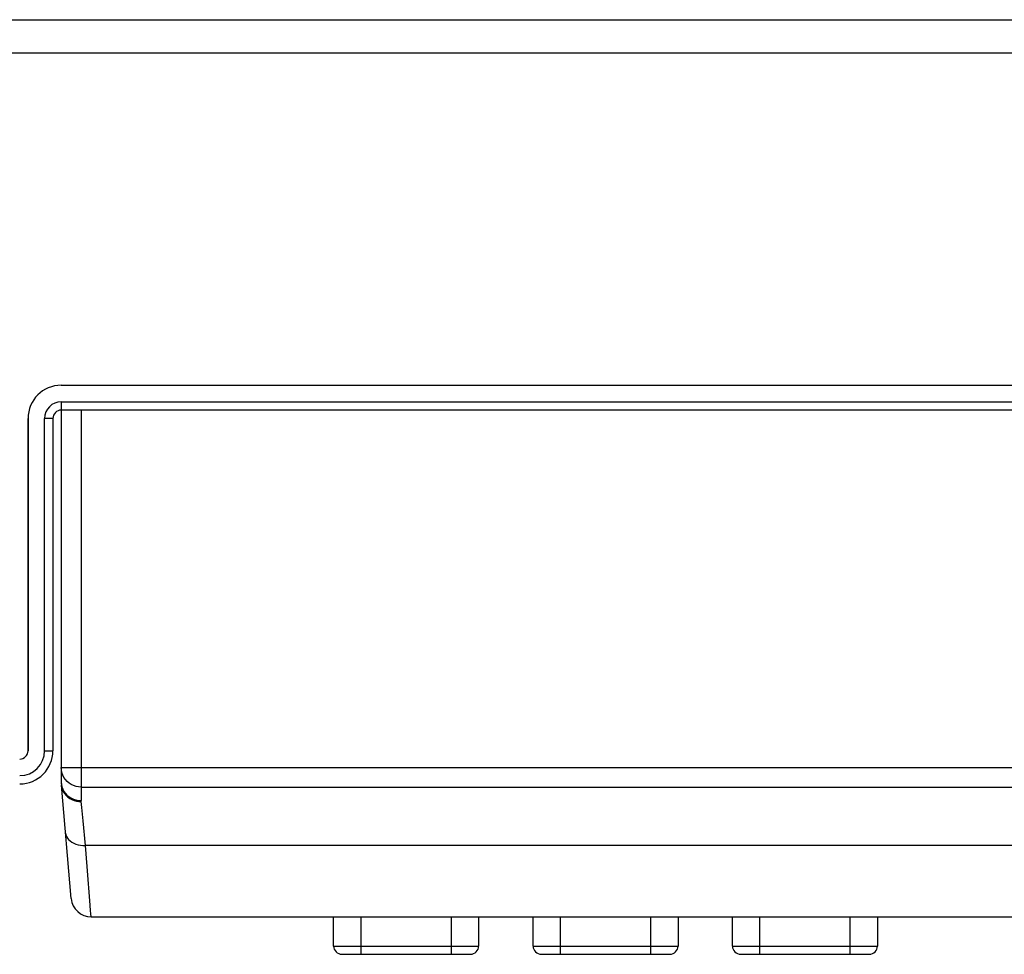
# Model space of a CAD drawing. Header units: millimetres. Extents: x 967 to 2466, y -778 to 1158.
# Tile 6 of 68: x 1834 to 1893, y -772 to -716. Entities that reach past the tile are written whole.
import ezdxf

# ---------------------------------------------------------------- set-up
doc = ezdxf.new("R2010")
doc.units = ezdxf.units.MM
doc.header["$LTSCALE"] = 30.734
doc.layers.get('0').update_dxf_attribs({"linetype": 'CONTINUOUS'})

msp = doc.modelspace()

# ---------------------------------------------------------------- linework, layer by layer
for p, q in [((1490.467, -715.731), (1934.467, -715.731)), ((1475.467, -717.731), (1949.467, -717.731)), ((1836.467, -737.731), (1950.467, -737.731)), ((1836.467, -737.731), (1950.467, -737.731)), ((1836.467, -738.731), (1950.467, -738.731)), ((1836.467, -738.731), (1836.467, -739.231)), ((1836.695, -739.231), (1836.467, -739.231)), ((1836.467, -739.231), (1836.467, -761.621)), ((1952.467, -739.231), (1836.695, -739.231)), ((1837.667, -739.231), (1837.668, -762.726)), ((1834.467, -759.731), (1834.467, -739.731)), ((1834.467, -739.731), (1834.467, -759.731)), ((1835.967, -739.731), (1835.467, -739.731)), ((1835.467, -759.731), (1835.467, -739.731)), ((1835.967, -739.731), (1835.967, -759.731)), ((1835.467, -759.731), (1835.967, -759.731)), ((1836.467, -760.748), (1925.269, -760.748)), ((1837.073, -768.635), (1836.475, -761.796)), ((1837.667, -761.918), (1925.269, -761.918)), ((1837.923, -765.431), (1837.781, -763.956)), ((1925.161, -765.431), (1837.923, -765.431)), ((1838.026, -766.697), (1837.923, -765.431)), ((1838.204, -769.035), (1838.026, -766.697)), ((1838.231, -769.364), (1838.204, -769.035)), ((1838.245, -769.524), (1838.231, -769.364)), ((1838.268, -769.731), (1924.666, -769.731)), ((1838.268, -769.731), (1838.268, -769.731)), ((1852.859, -771.485), (1852.859, -769.731)), ((1854.495, -769.731), (1854.495, -771.985)), ((1859.95, -771.985), (1859.95, -769.731)), ((1861.586, -769.731), (1861.586, -771.485)), ((1864.859, -771.485), (1864.859, -769.731)), ((1866.495, -769.731), (1866.495, -771.985)), ((1871.95, -771.985), (1871.95, -769.731)), ((1873.586, -769.731), (1873.586, -771.485)), ((1876.859, -771.485), (1876.859, -769.731)), ((1878.495, -769.731), (1878.495, -771.985)), ((1883.95, -771.985), (1883.95, -769.731)), ((1885.586, -769.731), (1885.586, -771.485)), ((1852.859, -771.485), (1861.586, -771.485)), ((1853.359, -771.985), (1861.086, -771.985)), ((1864.859, -771.485), (1873.586, -771.485)), ((1865.359, -771.985), (1873.086, -771.985)), ((1876.859, -771.485), (1885.586, -771.485)), ((1877.359, -771.985), (1885.086, -771.985))]:
    msp.add_line(p, q)
for points in [[(1837.667, -761.918), (1837.51, -761.908), (1837.356, -761.878), (1837.208, -761.829), (1837.067, -761.761), (1836.936, -761.676), (1836.818, -761.575), (1836.715, -761.46), (1836.628, -761.333), (1836.558, -761.196), (1836.508, -761.051), (1836.477, -760.9), (1836.467, -760.748)], [(1836.467, -761.621), (1836.477, -761.765), (1836.508, -761.908)], [(1836.475, -761.796), (1836.496, -761.933), (1836.536, -762.066), (1836.593, -762.192), (1836.666, -762.31), (1836.756, -762.419), (1836.859, -762.517), (1836.975, -762.601), (1837.1, -762.672), (1837.235, -762.728), (1837.376, -762.767), (1837.522, -762.791), (1837.669, -762.797)], [(1836.508, -761.908), (1836.559, -762.048), (1836.63, -762.18), (1836.714, -762.297), (1836.813, -762.402), (1836.925, -762.495), (1837.052, -762.576), (1837.195, -762.643), (1837.349, -762.693), (1837.508, -762.723), (1837.668, -762.733)], [(1837.668, -762.769), (1837.668, -762.748), (1837.668, -762.737), (1837.668, -762.726)], [(1837.669, -762.79), (1837.669, -762.78), (1837.668, -762.769)], [(1837.781, -763.956), (1837.703, -763.141), (1837.669, -762.79)], [(1836.727, -764.687), (1836.746, -764.791), (1836.784, -764.894), (1836.839, -764.99), (1836.911, -765.081), (1837, -765.163), (1837.102, -765.236), (1837.218, -765.299), (1837.345, -765.351), (1837.481, -765.39), (1837.624, -765.417), (1837.773, -765.431), (1837.923, -765.431)], [(1838.268, -769.731), (1838.267, -769.726), (1838.265, -769.709), (1838.261, -769.679), (1838.256, -769.638), (1838.251, -769.587), (1838.245, -769.524)]]:
    msp.add_lwpolyline(points)
for centre, radius, start, end in [((1836.467, -739.731), 2, 90, 180), ((1836.467, -739.731), 2, 90, 180), ((1836.467, -739.731), 1, 90, 180), ((1836.467, -739.731), 0.5, 90, 180), ((1836.467, -739.731), 0.5, 90, 180), ((1833.967, -759.731), 2, 270, 360), ((1833.967, -759.731), 1.5, 270, 360), ((1833.967, -759.731), 0.5, 270, 360), ((1833.967, -759.731), 0.5, 270, 360), ((1838.467, -761.621), 2, 179.99989, 185.00213), ((1837.967, -761.643), 1.5, 179.97376, 185), ((1838.268, -768.531), 1.2, 184.99984, 269.99963), ((1853.359, -771.485), 0.5, 180, 270), ((1861.086, -771.485), 0.5, 270, 360), ((1865.359, -771.485), 0.5, 180, 270), ((1873.086, -771.485), 0.5, 270, 360), ((1877.359, -771.485), 0.5, 180, 270), ((1885.086, -771.485), 0.5, 270, 360)]:
    msp.add_arc(centre, radius, start, end)

doc.saveas('drawing.dxf')
